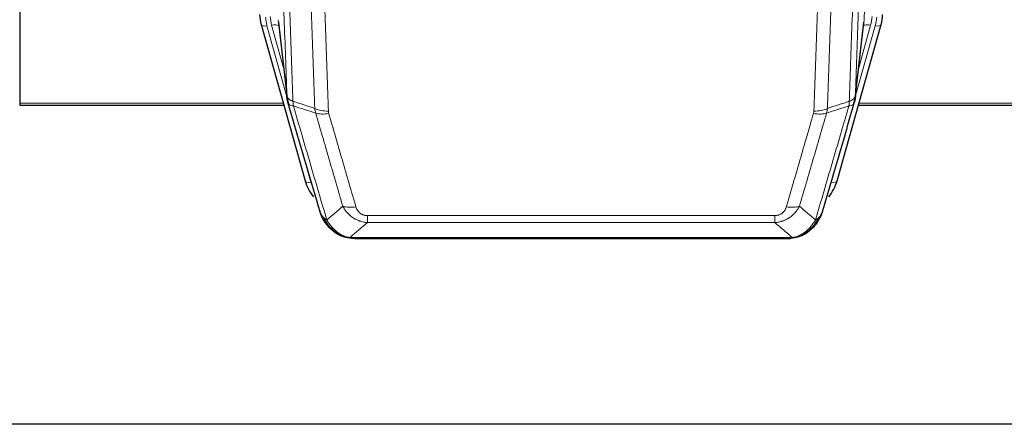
# Model space of a CAD drawing. Header units: inches. Extents: x 0 to 23760, y -13 to 16800.
# Tile 48 of 217: x 6815 to 7311, y 6136 to 6341. Entities that reach past the tile are written whole.
import ezdxf

# ---------------------------------------------------------------- set-up
doc = ezdxf.new("R2010")
doc.units = ezdxf.units.IN
doc.layers.add('254', color=7, linetype='Continuous', true_color=0xffffff)

msp = doc.modelspace()

# ---------------------------------------------------------------- linework, layer by layer
at = {"layer": '254', "color": 110, "linetype": 'Continuous', "lineweight": 13}
for p, q in [((7240.722, 6340.508), (7253.788, 6672.402)), ((6945.327, 6340.508), (6949.704, 6302.328)), ((7236.345, 6302.328), (7240.722, 6340.508)), ((6939.685, 6337.441), (6949.758, 6301.607)), ((6948.058, 6316.296), (6942.032, 6337.734)), ((7236.291, 6301.607), (7246.364, 6337.441)), ((7237.991, 6316.296), (7244.017, 6337.734)), ((6815.024, 6298.33), (6947.956, 6298.33)), ((7238.092, 6298.33), (7372.024, 6298.33)), ((6957.134, 6275.367), (6961.859, 6258.555)), ((7224.19, 6258.555), (7228.915, 6275.367)), ((6990.353, 6238.168), (6990.353, 6241.701)), ((6990.353, 6241.701), (7195.696, 6241.701)), ((7195.696, 6238.168), (7195.696, 6241.701)), ((7195.696, 6238.168), (6990.353, 6238.168)), ((6976.922, 6231.542), (6976.854, 6231.699)), ((6981.622, 6230.7), (7204.427, 6230.7)), ((7209.127, 6231.542), (7209.195, 6231.699))]:
    msp.add_line(p, q, dxfattribs=at)
at = {"layer": '254', "color": 2, "linetype": 'Continuous', "lineweight": 25}
for p, q in [((6815.024, 6443.798), (6815.024, 6298.33)), ((6945.417, 6339.335), (6949.833, 6300.816)), ((7236.216, 6300.816), (7240.632, 6339.335)), ((6936.778, 6338.111), (6936.797, 6338.015)), ((6936.797, 6338.015), (6958.971, 6259.129)), ((7227.078, 6259.129), (7249.252, 6338.015)), ((7249.252, 6338.015), (7249.271, 6338.111)), ((6815.024, 6298.33), (6815.024, 6297.299)), ((6815.024, 6297.299), (6948.243, 6297.299)), ((7237.805, 6297.299), (7372.024, 6297.299)), ((6977.022, 6231.513), (6976.922, 6231.542)), ((6983.964, 6230.037), (7202.085, 6230.037)), ((7209.027, 6231.513), (7209.127, 6231.542)), ((7337.524, 6136.365), (6200.524, 6136.365))]:
    msp.add_line(p, q, dxfattribs=at)
for centre, major_axis, ratio, start_param, end_param in [((6963.006, 6343.978), (-27.027, -0.37), 0.8864308, 0.02276, 0.2319114), ((7223.043, 6343.978), (27.027, -0.37), 0.8864308, 6.0512739, 6.2604253), ((6985.166, 6265.142), (-27.014, -0.465), 0.8900028, 0.2292736, 0.604674), ((7200.883, 6265.142), (27.014, -0.465), 0.8900028, 5.6785113, 6.0539117)]:
    msp.add_ellipse(centre, major_axis=major_axis, ratio=ratio, start_param=start_param, end_param=end_param, dxfattribs=at)
at = {"layer": '254', "color": 110, "linetype": 'Continuous', "lineweight": 13}
for centre, major_axis, ratio, start_param, end_param in [((6963.006, 6342.593), (-24.033, -0.038), 0.8858289, 0.0334668, 0.2426182), ((6965.353, 6342.885), (-24.033, -0.038), 0.8858289, 0.0334668, 0.2426182), ((7220.696, 6342.885), (24.033, -0.038), 0.8858289, 6.0405671, 6.2497185), ((7223.043, 6342.593), (24.033, -0.038), 0.8858289, 6.0405671, 6.2497185), ((6939.685, 6338.827), (2.888, 0.812), 0.4480327, 3.1416079, 4.5871119), ((6942.032, 6335.887), (3.851, 1.082), 0.4480327, 0.2500116, 1.4455193), ((7244.017, 6335.887), (3.851, -1.082), 0.4480327, 1.6960734, 2.8915811), ((7246.364, 6338.827), (2.888, -0.812), 0.4480327, 4.837666, 6.2831701), ((6970.658, 6299.978), (-9.994, -0.345), 0.559112, 0.7940626, 1.551472), ((7215.391, 6299.978), (-9.994, 0.345), 0.559112, 1.5901207, 2.34753), ((6970.845, 6298.805), (-9.604, -2.788), 0.5442898, 0.6684637, 1.414101), ((7215.204, 6298.805), (-9.604, 2.788), 0.5442898, 1.7274916, 2.473129), ((6961.859, 6259.94), (2.888, 0.812), 0.4480327, 3.1416079, 4.5871119), ((7224.19, 6259.94), (2.888, -0.812), 0.4480327, 4.837666, 6.2831701), ((6984.506, 6251.923), (-9.598, -2.808), 0.562843, 0.6646512, 1.4076092), ((7201.543, 6251.923), (9.598, -2.808), 0.562843, 4.8755761, 5.6185342)]:
    msp.add_ellipse(centre, major_axis=major_axis, ratio=ratio, start_param=start_param, end_param=end_param, dxfattribs=at)
for points, knots in [([(6949.704, 6302.328), (6949.259, 6315.175), (6948.353, 6341.026), (6946.946, 6380.27), (6945.976, 6406.744), (6945.422, 6421.723), (6945.36, 6423.389), (6945.236, 6426.722), (6945.05, 6431.726), (6944.613, 6443.425), (6944.235, 6453.493), (6943.917, 6461.907), (6943.853, 6463.591), (6943.725, 6466.961), (6943.534, 6472.018), (6943.083, 6483.842), (6942.693, 6494.015), (6941.907, 6514.41), (6940.844, 6541.737), (6939.203, 6583.132), (6938.078, 6610.996), (6937.509, 6624.996)], [0, 0, 0, 0, 0.125, 0.25, 0.375, 0.375, 0.390625, 0.390625, 0.40625, 0.4375, 0.5, 0.5, 0.515625, 0.515625, 0.53125, 0.5625, 0.625, 0.625, 0.75, 0.875, 1, 1, 1, 1]), ([(6940.564, 6623.216), (6941.135, 6609.163), (6942.263, 6581.192), (6943.908, 6539.64), (6944.975, 6512.209), (6945.763, 6491.736), (6946.154, 6481.525), (6946.606, 6469.657), (6946.798, 6464.58), (6946.926, 6461.197), (6946.99, 6459.507), (6947.309, 6451.061), (6947.689, 6440.954), (6948.126, 6429.211), (6948.313, 6424.188), (6948.437, 6420.842), (6948.499, 6419.17), (6949.055, 6404.134), (6950.028, 6377.559), (6951.439, 6338.165), (6952.347, 6312.216), (6952.793, 6299.319)], [0, 0, 0, 0, 0.125, 0.25, 0.375, 0.375, 0.4375, 0.46875, 0.484375, 0.484375, 0.5, 0.5, 0.5625, 0.59375, 0.609375, 0.609375, 0.625, 0.625, 0.75, 0.875, 1, 1, 1, 1]), ([(7233.256, 6299.319), (7233.312, 6300.931), (7233.367, 6302.545), (7233.48, 6305.774), (7233.648, 6310.621), (7234.044, 6321.956), (7234.387, 6331.716), (7235.08, 6351.292), (7236.021, 6377.548), (7237.479, 6417.393), (7238.483, 6444.264), (7239.057, 6459.465), (7239.121, 6461.155), (7239.249, 6464.538), (7239.442, 6469.615), (7239.893, 6481.486), (7240.285, 6491.701), (7240.613, 6500.235), (7240.679, 6501.943), (7240.811, 6505.361), (7241.009, 6510.491), (7241.474, 6522.483), (7241.877, 6532.799), (7242.689, 6553.481), (7243.786, 6581.189), (7244.914, 6609.163), (7245.485, 6623.216)], [0, 0, 0, 0, 0.015625, 0.015625, 0.03125, 0.0625, 0.125, 0.125, 0.25, 0.375, 0.5, 0.5, 0.515625, 0.515625, 0.53125, 0.5625, 0.625, 0.625, 0.640625, 0.640625, 0.65625, 0.6875, 0.75, 0.75, 0.875, 1, 1, 1, 1]), ([(7248.54, 6624.996), (7247.971, 6610.996), (7246.846, 6583.129), (7245.752, 6555.525), (7244.943, 6534.921), (7244.541, 6524.644), (7244.077, 6512.697), (7243.879, 6507.586), (7243.748, 6504.181), (7243.682, 6502.48), (7243.354, 6493.978), (7242.964, 6483.802), (7242.514, 6471.976), (7242.322, 6466.918), (7242.194, 6463.548), (7242.13, 6461.864), (7241.558, 6446.72), (7240.557, 6419.952), (7239.102, 6380.258), (7237.696, 6341.024), (7236.79, 6315.175), (7236.345, 6302.328)], [0, 0, 0, 0, 0.125, 0.25, 0.25, 0.3125, 0.34375, 0.359375, 0.359375, 0.375, 0.375, 0.4375, 0.46875, 0.484375, 0.484375, 0.5, 0.5, 0.625, 0.75, 0.875, 1, 1, 1, 1]), ([(6963.79, 6295.751), (6963.352, 6308.448), (6962.46, 6333.993), (6961.538, 6359.84), (6960.835, 6379.338), (6960.599, 6385.857), (6960.123, 6398.931), (6959.882, 6405.487), (6959.156, 6425.211), (6958.664, 6438.431), (6958.04, 6455.045), (6957.915, 6458.372), (6957.663, 6465.034), (6957.284, 6475.039), (6956.901, 6485.081), (6956.129, 6505.214), (6955.086, 6532.188), (6953.476, 6573.04), (6952.374, 6600.535), (6951.816, 6614.348)], [0, 0, 0, 0, 0.125, 0.25, 0.25, 0.3125, 0.3125, 0.375, 0.375, 0.5, 0.5, 0.53125, 0.53125, 0.5625, 0.625, 0.625, 0.75, 0.875, 1, 1, 1, 1]), ([(6958.699, 6613.388), (6959.256, 6599.557), (6960.357, 6572.027), (6961.965, 6531.123), (6963.007, 6504.115), (6963.778, 6483.956), (6964.16, 6473.902), (6964.539, 6463.884), (6964.79, 6457.213), (6964.915, 6453.882), (6965.539, 6437.247), (6966.03, 6424.009), (6966.755, 6404.26), (6966.995, 6397.696), (6967.471, 6384.605), (6967.707, 6378.079), (6968.409, 6358.556), (6969.33, 6332.676), (6970.22, 6307.098), (6970.658, 6294.385)], [0, 0, 0, 0, 0.125, 0.25, 0.375, 0.375, 0.4375, 0.46875, 0.46875, 0.5, 0.5, 0.625, 0.625, 0.6875, 0.6875, 0.75, 0.75, 0.875, 1, 1, 1, 1]), ([(7215.391, 6294.385), (7215.829, 6307.098), (7216.719, 6332.676), (7217.64, 6358.556), (7218.342, 6378.079), (7218.578, 6384.605), (7219.054, 6397.696), (7219.294, 6404.26), (7220.019, 6424.009), (7220.51, 6437.247), (7221.134, 6453.882), (7221.259, 6457.213), (7221.51, 6463.884), (7221.889, 6473.902), (7222.271, 6483.956), (7223.042, 6504.115), (7224.084, 6531.123), (7225.692, 6572.027), (7226.792, 6599.557), (7227.35, 6613.388)], [0, 0, 0, 0, 0.125, 0.25, 0.25, 0.3125, 0.3125, 0.375, 0.375, 0.5, 0.5, 0.53125, 0.53125, 0.5625, 0.625, 0.625, 0.75, 0.875, 1, 1, 1, 1]), ([(7234.233, 6614.348), (7233.675, 6600.535), (7232.573, 6573.04), (7230.963, 6532.188), (7229.92, 6505.214), (7229.148, 6485.081), (7228.765, 6475.039), (7228.386, 6465.034), (7228.134, 6458.372), (7228.009, 6455.045), (7227.385, 6438.431), (7226.893, 6425.211), (7226.166, 6405.487), (7225.926, 6398.931), (7225.45, 6385.857), (7225.214, 6379.338), (7224.511, 6359.84), (7223.589, 6333.993), (7222.697, 6308.448), (7222.259, 6295.751)], [0, 0, 0, 0, 0.125, 0.25, 0.375, 0.375, 0.4375, 0.46875, 0.46875, 0.5, 0.5, 0.625, 0.625, 0.6875, 0.6875, 0.75, 0.75, 0.875, 1, 1, 1, 1]), ([(6949.704, 6302.328), (6949.705, 6302.32), (6949.706, 6302.304), (6949.71, 6302.28), (6949.713, 6302.257), (6949.716, 6302.233), (6949.72, 6302.209), (6949.724, 6302.186), (6949.729, 6302.162), (6949.733, 6302.139), (6949.738, 6302.115), (6949.743, 6302.091), (6949.748, 6302.068), (6949.754, 6302.044), (6949.76, 6302.021), (6949.766, 6301.997), (6949.772, 6301.974), (6949.779, 6301.95), (6949.786, 6301.927), (6949.793, 6301.904), (6949.8, 6301.88), (6949.808, 6301.857), (6949.816, 6301.834), (6949.824, 6301.81), (6949.832, 6301.787), (6949.841, 6301.764), (6949.85, 6301.74), (6949.859, 6301.717), (6949.868, 6301.694), (6949.878, 6301.671), (6949.888, 6301.648), (6949.898, 6301.625), (6949.908, 6301.602), (6949.919, 6301.579), (6949.93, 6301.556), (6949.941, 6301.533), (6949.952, 6301.51), (6949.964, 6301.487), (6949.976, 6301.464), (6949.988, 6301.441), (6950, 6301.419), (6950.013, 6301.396), (6950.026, 6301.373), (6950.039, 6301.351), (6950.052, 6301.328), (6950.066, 6301.306), (6950.08, 6301.283), (6950.094, 6301.261), (6950.108, 6301.238), (6950.123, 6301.216), (6950.137, 6301.193), (6950.152, 6301.171), (6950.168, 6301.149), (6950.183, 6301.127), (6950.199, 6301.105), (6950.215, 6301.082), (6950.231, 6301.06), (6950.248, 6301.038), (6950.265, 6301.016), (6950.282, 6300.994), (6950.299, 6300.973), (6950.316, 6300.951), (6950.334, 6300.929), (6950.352, 6300.907), (6950.37, 6300.886), (6950.389, 6300.864), (6950.407, 6300.843), (6950.426, 6300.821), (6950.445, 6300.8), (6950.465, 6300.778), (6950.484, 6300.757), (6950.504, 6300.736), (6950.524, 6300.715), (6950.545, 6300.694), (6950.565, 6300.672), (6950.586, 6300.651), (6950.613, 6300.624), (6950.647, 6300.591), (6950.688, 6300.553), (6950.729, 6300.514), (6950.772, 6300.476), (6950.815, 6300.438), (6950.859, 6300.4), (6950.904, 6300.363), (6950.949, 6300.326), (6950.996, 6300.289), (6951.043, 6300.253), (6951.091, 6300.216), (6951.139, 6300.181), (6951.189, 6300.145), (6951.239, 6300.11), (6951.29, 6300.075), (6951.342, 6300.04), (6951.394, 6300.006), (6951.447, 6299.972), (6951.501, 6299.939), (6951.556, 6299.905), (6951.611, 6299.873), (6951.667, 6299.84), (6951.724, 6299.808), (6951.781, 6299.776), (6951.84, 6299.745), (6951.899, 6299.714), (6951.958, 6299.683), (6952.018, 6299.653), (6952.079, 6299.623), (6952.141, 6299.593), (6952.203, 6299.564), (6952.266, 6299.535), (6952.33, 6299.507), (6952.394, 6299.479), (6952.459, 6299.451), (6952.525, 6299.424), (6952.591, 6299.397), (6952.658, 6299.371), (6952.725, 6299.345), (6952.77, 6299.328), (6952.793, 6299.319)], [0, 0, 0, 0, 0.0066687, 0.0133374, 0.0200061, 0.0266746, 0.0333432, 0.0400116, 0.0466801, 0.0533484, 0.0600168, 0.066685, 0.0733532, 0.0800214, 0.0866895, 0.0933575, 0.1000255, 0.1066935, 0.1133614, 0.1200292, 0.126697, 0.1333647, 0.1400324, 0.1467001, 0.1533676, 0.1600352, 0.1667026, 0.1733701, 0.1800374, 0.1867047, 0.193372, 0.2000392, 0.2067064, 0.2133735, 0.2200405, 0.2267075, 0.2333745, 0.2400414, 0.2467082, 0.253375, 0.2600418, 0.2667085, 0.2733751, 0.2800417, 0.2867082, 0.2933747, 0.3000412, 0.3067075, 0.3133739, 0.3200401, 0.3267064, 0.3333725, 0.3400387, 0.3467047, 0.3533708, 0.3600367, 0.3667026, 0.3733685, 0.3800343, 0.3867001, 0.3933658, 0.4000315, 0.4066971, 0.4133626, 0.4200281, 0.4266936, 0.433359, 0.4400243, 0.4466896, 0.4533549, 0.4600201, 0.4666852, 0.4733503, 0.4800154, 0.4866804, 0.4933453, 0.5000102, 0.5125098, 0.5250093, 0.5375088, 0.5500082, 0.5625077, 0.5750071, 0.5875066, 0.600006, 0.6125054, 0.6250049, 0.6375043, 0.6500037, 0.6625032, 0.6750026, 0.6875021, 0.7000016, 0.7125011, 0.7250006, 0.7375001, 0.7499997, 0.7624993, 0.7749989, 0.7874985, 0.7999982, 0.812498, 0.8249977, 0.8374975, 0.8499974, 0.8624973, 0.8749972, 0.8874972, 0.8999973, 0.9124974, 0.9249976, 0.9374978, 0.9499981, 0.9624985, 0.9749989, 0.9874994, 1, 1, 1, 1]), ([(6953.005, 6297.029), (6952.93, 6297.401), (6952.888, 6297.773), (6952.83, 6298.531), (6952.814, 6298.918), (6952.793, 6299.319)], [0, 0, 0, 0, 0.5, 0.5, 1, 1, 1, 1]), ([(7233.256, 6299.319), (7233.235, 6298.918), (7233.219, 6298.531), (7233.161, 6297.773), (7233.119, 6297.401), (7233.044, 6297.029)], [0, 0, 0, 0, 0.5, 0.5, 1, 1, 1, 1]), ([(7233.256, 6299.319), (7233.268, 6299.324), (7233.294, 6299.334), (7233.332, 6299.348), (7233.37, 6299.363), (7233.408, 6299.378), (7233.446, 6299.393), (7233.485, 6299.408), (7233.523, 6299.424), (7233.562, 6299.44), (7233.601, 6299.456), (7233.64, 6299.473), (7233.678, 6299.489), (7233.717, 6299.507), (7233.756, 6299.524), (7233.795, 6299.542), (7233.835, 6299.559), (7233.874, 6299.578), (7233.913, 6299.596), (7233.952, 6299.615), (7233.991, 6299.634), (7234.03, 6299.654), (7234.07, 6299.673), (7234.109, 6299.693), (7234.148, 6299.714), (7234.187, 6299.734), (7234.226, 6299.755), (7234.266, 6299.776), (7234.305, 6299.798), (7234.344, 6299.82), (7234.383, 6299.842), (7234.421, 6299.865), (7234.46, 6299.887), (7234.499, 6299.91), (7234.538, 6299.934), (7234.576, 6299.958), (7234.614, 6299.982), (7234.653, 6300.006), (7234.691, 6300.031), (7234.729, 6300.056), (7234.767, 6300.082), (7234.804, 6300.107), (7234.842, 6300.134), (7234.879, 6300.16), (7234.916, 6300.187), (7234.953, 6300.214), (7234.99, 6300.242), (7235.026, 6300.269), (7235.062, 6300.298), (7235.098, 6300.326), (7235.134, 6300.355), (7235.169, 6300.384), (7235.205, 6300.414), (7235.24, 6300.444), (7235.274, 6300.474), (7235.308, 6300.505), (7235.342, 6300.536), (7235.376, 6300.567), (7235.409, 6300.599), (7235.444, 6300.633), (7235.481, 6300.67), (7235.52, 6300.709), (7235.557, 6300.748), (7235.594, 6300.788), (7235.63, 6300.828), (7235.665, 6300.868), (7235.699, 6300.909), (7235.733, 6300.949), (7235.765, 6300.99), (7235.797, 6301.031), (7235.828, 6301.072), (7235.858, 6301.114), (7235.887, 6301.155), (7235.915, 6301.197), (7235.943, 6301.239), (7235.969, 6301.281), (7235.995, 6301.323), (7236.02, 6301.365), (7236.044, 6301.408), (7236.067, 6301.451), (7236.089, 6301.493), (7236.111, 6301.536), (7236.131, 6301.579), (7236.151, 6301.623), (7236.17, 6301.666), (7236.188, 6301.709), (7236.205, 6301.753), (7236.221, 6301.797), (7236.236, 6301.84), (7236.251, 6301.884), (7236.264, 6301.928), (7236.277, 6301.972), (7236.288, 6302.017), (7236.299, 6302.061), (7236.309, 6302.105), (7236.318, 6302.15), (7236.326, 6302.194), (7236.334, 6302.239), (7236.34, 6302.283), (7236.343, 6302.313), (7236.345, 6302.328)], [0, 0, 0, 0, 0.0069372, 0.0139334, 0.0209887, 0.028103, 0.0352764, 0.0425088, 0.0498003, 0.0571509, 0.0645605, 0.0720292, 0.0795569, 0.0871437, 0.0947896, 0.1024945, 0.1102584, 0.1180815, 0.1259636, 0.1339048, 0.141905, 0.1499643, 0.1580827, 0.1662601, 0.1744966, 0.1827922, 0.1911468, 0.1995605, 0.2080333, 0.2165651, 0.225156, 0.233806, 0.2425151, 0.2512832, 0.2601104, 0.2689967, 0.277942, 0.2869465, 0.29601, 0.3051325, 0.3143142, 0.3235549, 0.3328547, 0.3422136, 0.3516315, 0.3611085, 0.3706446, 0.3802398, 0.3898941, 0.3996074, 0.4093798, 0.4192113, 0.4291019, 0.4390515, 0.4490602, 0.459128, 0.4692549, 0.4794409, 0.4896859, 0.4999901, 0.5124905, 0.524991, 0.5374914, 0.5499918, 0.5624922, 0.5749926, 0.587493, 0.5999934, 0.6124937, 0.6249941, 0.6374944, 0.6499948, 0.6624951, 0.6749954, 0.6874957, 0.699996, 0.7124963, 0.7249966, 0.7374968, 0.7499971, 0.7624973, 0.7749976, 0.7874978, 0.799998, 0.8124982, 0.8249984, 0.8374986, 0.8499988, 0.8624989, 0.8749991, 0.8874992, 0.8999993, 0.9124995, 0.9249996, 0.9374997, 0.9499998, 0.9624998, 0.9749999, 0.9875, 1, 1, 1, 1]), ([(6950.26, 6298.877), (6950.281, 6298.631), (6950.359, 6298.4), (6950.623, 6297.98), (6950.808, 6297.792), (6951.28, 6297.47), (6951.565, 6297.336), (6952.224, 6297.133), (6952.596, 6297.063), (6953.005, 6297.029)], [0, 0, 0, 0, 0.25, 0.25, 0.5, 0.5, 0.75, 0.75, 1, 1, 1, 1]), ([(6953.005, 6297.029), (6955.827, 6287.335), (6958.643, 6277.688), (6962.857, 6263.285), (6964.259, 6258.495), (6967.062, 6248.94), (6968.461, 6244.173), (6969.859, 6239.419)], [0, 0, 0, 0, 0.5, 0.5, 0.75, 0.75, 1, 1, 1, 1]), ([(6970.845, 6293.207), (6970.789, 6293.401), (6970.746, 6293.596), (6970.683, 6293.988), (6970.664, 6294.186), (6970.658, 6294.385)], [0, 0, 0, 0, 0.5, 0.5, 1, 1, 1, 1]), ([(7215.391, 6294.385), (7215.385, 6294.186), (7215.366, 6293.988), (7215.303, 6293.596), (7215.26, 6293.401), (7215.204, 6293.207)], [0, 0, 0, 0, 0.5, 0.5, 1, 1, 1, 1]), ([(7216.19, 6239.419), (7217.588, 6244.173), (7218.987, 6248.94), (7221.79, 6258.495), (7223.192, 6263.285), (7227.406, 6277.688), (7230.222, 6287.335), (7233.044, 6297.029)], [0, 0, 0, 0, 0.25, 0.25, 0.5, 0.5, 1, 1, 1, 1]), ([(7233.044, 6297.029), (7233.452, 6297.063), (7233.825, 6297.133), (7234.484, 6297.336), (7234.769, 6297.47), (7235.241, 6297.792), (7235.426, 6297.98), (7235.69, 6298.4), (7235.768, 6298.631), (7235.789, 6298.877)], [0, 0, 0, 0, 0.25, 0.25, 0.5, 0.5, 0.75, 0.75, 1, 1, 1, 1]), ([(6977.926, 6246.381), (6976.791, 6250.267), (6975.654, 6254.161), (6973.379, 6261.963), (6972.24, 6265.872), (6968.821, 6277.622), (6966.537, 6285.485), (6964.249, 6293.378)], [0, 0, 0, 0, 0.25, 0.25, 0.5, 0.5, 1, 1, 1, 1]), ([(6970.845, 6293.207), (6973.13, 6285.302), (6975.412, 6277.427), (6978.827, 6265.658), (6979.964, 6261.743), (6982.237, 6253.928), (6983.372, 6250.029), (6984.506, 6246.136)], [0, 0, 0, 0, 0.5, 0.5, 0.75, 0.75, 1, 1, 1, 1]), ([(7201.543, 6246.136), (7202.677, 6250.029), (7203.812, 6253.928), (7206.084, 6261.743), (7207.222, 6265.658), (7210.637, 6277.427), (7212.919, 6285.302), (7215.204, 6293.207)], [0, 0, 0, 0, 0.25, 0.25, 0.5, 0.5, 1, 1, 1, 1]), ([(7221.8, 6293.378), (7219.512, 6285.485), (7217.228, 6277.622), (7213.809, 6265.872), (7212.67, 6261.963), (7210.395, 6254.161), (7209.258, 6250.267), (7208.123, 6246.381)], [0, 0, 0, 0, 0.5, 0.5, 0.75, 0.75, 1, 1, 1, 1]), ([(6990.353, 6238.168), (6990.018, 6238.191), (6989.685, 6238.224), (6989.022, 6238.312), (6988.694, 6238.365), (6987.718, 6238.557), (6987.08, 6238.726), (6986.378, 6238.963), (6986.3, 6238.99), (6986.144, 6239.045), (6986.067, 6239.073), (6985.835, 6239.16), (6985.682, 6239.22), (6985.228, 6239.408), (6984.633, 6239.678), (6984.06, 6239.985), (6983.639, 6240.23), (6983.43, 6240.356), (6983.225, 6240.488), (6983.089, 6240.577), (6983.021, 6240.622), (6982.415, 6241.031), (6981.907, 6241.427), (6981.188, 6242.066), (6980.956, 6242.287), (6980.617, 6242.629), (6980.506, 6242.745), (6980.288, 6242.981), (6980.18, 6243.1), (6979.653, 6243.706), (6979.265, 6244.212), (6978.55, 6245.266), (6978.223, 6245.814), (6977.926, 6246.381)], [0, 0, 0, 0, 0.0625, 0.0625, 0.125, 0.125, 0.25, 0.25, 0.265625, 0.265625, 0.28125, 0.28125, 0.3125, 0.3125, 0.375, 0.4375, 0.4375, 0.46875, 0.484375, 0.484375, 0.5, 0.5, 0.625, 0.625, 0.6875, 0.6875, 0.71875, 0.71875, 0.75, 0.75, 0.875, 0.875, 1, 1, 1, 1]), ([(6990.353, 6241.701), (6990.171, 6241.701), (6989.988, 6241.707), (6989.624, 6241.733), (6989.445, 6241.753), (6989.089, 6241.807), (6988.914, 6241.84), (6988.567, 6241.923), (6988.396, 6241.971), (6988.185, 6242.041), (6988.143, 6242.056), (6988.059, 6242.086), (6987.935, 6242.132), (6987.814, 6242.182), (6987.575, 6242.287), (6987.267, 6242.44), (6986.98, 6242.619), (6986.807, 6242.738), (6986.772, 6242.762), (6986.704, 6242.812), (6986.671, 6242.837), (6986.571, 6242.913), (6986.506, 6242.965), (6986.316, 6243.124), (6986.197, 6243.234), (6985.97, 6243.462), (6985.863, 6243.58), (6985.66, 6243.823), (6985.565, 6243.948), (6985.452, 6244.109), (6985.429, 6244.141), (6985.385, 6244.206), (6985.364, 6244.239), (6985.3, 6244.337), (6985.259, 6244.403), (6985.14, 6244.602), (6985.067, 6244.737), (6984.93, 6245.009), (6984.866, 6245.147), (6984.69, 6245.564), (6984.59, 6245.848), (6984.506, 6246.136)], [0, 0, 0, 0, 0.0625, 0.0625, 0.125, 0.125, 0.1875, 0.1875, 0.25, 0.25, 0.265625, 0.265625, 0.28125, 0.3125, 0.3125, 0.375, 0.4375, 0.4375, 0.453125, 0.453125, 0.46875, 0.46875, 0.5, 0.5, 0.5625, 0.5625, 0.625, 0.625, 0.6875, 0.6875, 0.703125, 0.703125, 0.71875, 0.71875, 0.75, 0.75, 0.8125, 0.8125, 0.875, 0.875, 1, 1, 1, 1]), ([(7208.123, 6246.381), (7207.825, 6245.813), (7207.499, 6245.266), (7206.786, 6244.215), (7206.399, 6243.71), (7205.771, 6242.988), (7205.499, 6242.694), (7205.214, 6242.41), (7205.099, 6242.297), (7205.041, 6242.241), (7204.865, 6242.074), (7204.746, 6241.965), (7204.144, 6241.429), (7203.635, 6241.032), (7202.963, 6240.578), (7202.826, 6240.489), (7202.619, 6240.359), (7202.55, 6240.316), (7202.41, 6240.231), (7202.34, 6240.19), (7201.988, 6239.985), (7201.701, 6239.831), (7200.825, 6239.398), (7200.22, 6239.148), (7199.517, 6238.91), (7199.438, 6238.885), (7199.28, 6238.834), (7199.201, 6238.81), (7198.963, 6238.739), (7198.804, 6238.694), (7198.324, 6238.567), (7198.002, 6238.492), (7197.026, 6238.301), (7196.366, 6238.214), (7195.696, 6238.168)], [0, 0, 0, 0, 0.125, 0.125, 0.25, 0.25, 0.3125, 0.328125, 0.328125, 0.34375, 0.34375, 0.375, 0.375, 0.5, 0.5, 0.53125, 0.53125, 0.546875, 0.546875, 0.5625, 0.5625, 0.625, 0.625, 0.75, 0.75, 0.765625, 0.765625, 0.78125, 0.78125, 0.8125, 0.8125, 0.875, 0.875, 1, 1, 1, 1]), ([(7201.543, 6246.136), (7201.522, 6246.064), (7201.5, 6245.992), (7201.453, 6245.849), (7201.429, 6245.777), (7201.354, 6245.564), (7201.3, 6245.423), (7201.182, 6245.145), (7201.118, 6245.008), (7200.982, 6244.736), (7200.908, 6244.602), (7200.751, 6244.338), (7200.667, 6244.208), (7200.532, 6244.015), (7200.485, 6243.952), (7200.389, 6243.826), (7200.339, 6243.764), (7200.185, 6243.579), (7200.077, 6243.461), (7199.849, 6243.231), (7199.729, 6243.121), (7199.54, 6242.962), (7199.443, 6242.884), (7199.342, 6242.809), (7199.274, 6242.76), (7199.239, 6242.736), (7199.064, 6242.616), (7198.92, 6242.526), (7198.473, 6242.277), (7198.156, 6242.138), (7197.736, 6241.999), (7197.651, 6241.972), (7197.478, 6241.923), (7197.391, 6241.901), (7197.13, 6241.839), (7196.954, 6241.806), (7196.599, 6241.753), (7196.42, 6241.733), (7196.06, 6241.707), (7195.878, 6241.701), (7195.696, 6241.701)], [0, 0, 0, 0, 0.03125, 0.03125, 0.0625, 0.0625, 0.125, 0.125, 0.1875, 0.1875, 0.25, 0.25, 0.3125, 0.3125, 0.34375, 0.34375, 0.375, 0.375, 0.4375, 0.4375, 0.5, 0.5, 0.53125, 0.546875, 0.546875, 0.5625, 0.5625, 0.625, 0.625, 0.75, 0.75, 0.78125, 0.78125, 0.8125, 0.8125, 0.875, 0.875, 0.9375, 0.9375, 1, 1, 1, 1]), ([(6966.942, 6242.333), (6967.098, 6242.049), (6967.278, 6241.773), (6967.682, 6241.244), (6967.907, 6240.991), (6968.152, 6240.749)], [0, 0, 0, 0, 0.5, 0.5, 1, 1, 1, 1]), ([(6971.81, 6235.424), (6971.439, 6235.813), (6971.082, 6236.219), (6969.721, 6237.902), (6968.851, 6239.296), (6968.152, 6240.749)], [0, 0, 0, 0, 0.25, 0.25, 1, 1, 1, 1]), ([(6968.152, 6240.749), (6968.398, 6240.502), (6968.664, 6240.267), (6969.235, 6239.823), (6969.538, 6239.614), (6969.859, 6239.419)], [0, 0, 0, 0, 0.5, 0.5, 1, 1, 1, 1]), ([(7217.897, 6240.749), (7217.198, 6239.296), (7216.328, 6237.902), (7214.967, 6236.219), (7214.61, 6235.813), (7214.239, 6235.424)], [0, 0, 0, 0, 0.75, 0.75, 1, 1, 1, 1]), ([(7217.897, 6240.749), (7217.774, 6240.627), (7217.646, 6240.508), (7217.314, 6240.216), (7217.103, 6240.047), (7216.661, 6239.723), (7216.43, 6239.567), (7216.19, 6239.419)], [0, 0, 0, 0, 0.25, 0.25, 0.625, 0.625, 1, 1, 1, 1]), ([(7219.107, 6242.333), (7219.068, 6242.263), (7219.028, 6242.193), (7218.86, 6241.915), (7218.721, 6241.712), (7218.418, 6241.315), (7218.254, 6241.122), (7218.018, 6240.872), (7217.958, 6240.81), (7217.897, 6240.749)], [0, 0, 0, 0, 0.125, 0.125, 0.5, 0.5, 0.875, 0.875, 1, 1, 1, 1]), ([(6973.034, 6235.212), (6972.736, 6235.528), (6972.445, 6235.856), (6971.318, 6237.206), (6970.552, 6238.304), (6969.859, 6239.419)], [0, 0, 0, 0, 0.25, 0.25, 1, 1, 1, 1]), ([(6970.824, 6235.909), (6970.855, 6235.882), (6970.887, 6235.856), (6971.022, 6235.755), (6971.135, 6235.685), (6971.384, 6235.563), (6971.521, 6235.511), (6971.712, 6235.451), (6971.761, 6235.437), (6971.81, 6235.424)], [0, 0, 0, 0, 0.125, 0.125, 0.5, 0.5, 0.875, 0.875, 1, 1, 1, 1]), ([(6971.81, 6235.424), (6971.909, 6235.398), (6972.01, 6235.375), (6972.267, 6235.324), (6972.424, 6235.301), (6972.735, 6235.257), (6972.888, 6235.236), (6973.034, 6235.212)], [0, 0, 0, 0, 0.25, 0.25, 0.625, 0.625, 1, 1, 1, 1]), ([(6977.004, 6232.093), (6976.824, 6232.19), (6976.645, 6232.292), (6975.938, 6232.717), (6975.423, 6233.075), (6974.429, 6233.861), (6973.95, 6234.29), (6973.335, 6234.898), (6973.184, 6235.054), (6973.034, 6235.212)], [0, 0, 0, 0, 0.125, 0.125, 0.5, 0.5, 0.875, 0.875, 1, 1, 1, 1]), ([(7213.014, 6235.212), (7212.865, 6235.054), (7212.714, 6234.898), (7212.099, 6234.29), (7211.62, 6233.861), (7210.626, 6233.075), (7210.111, 6232.717), (7209.404, 6232.292), (7209.225, 6232.19), (7209.045, 6232.093)], [0, 0, 0, 0, 0.125, 0.125, 0.5, 0.5, 0.875, 0.875, 1, 1, 1, 1]), ([(7216.19, 6239.419), (7215.497, 6238.304), (7214.731, 6237.206), (7213.604, 6235.856), (7213.313, 6235.528), (7213.014, 6235.212)], [0, 0, 0, 0, 0.75, 0.75, 1, 1, 1, 1]), ([(7214.239, 6235.424), (7214.14, 6235.398), (7214.039, 6235.375), (7213.782, 6235.324), (7213.624, 6235.301), (7213.314, 6235.257), (7213.161, 6235.236), (7213.014, 6235.212)], [0, 0, 0, 0, 0.25, 0.25, 0.625, 0.625, 1, 1, 1, 1]), ([(7215.225, 6235.909), (7215.194, 6235.882), (7215.161, 6235.856), (7215.027, 6235.755), (7214.914, 6235.685), (7214.665, 6235.563), (7214.528, 6235.511), (7214.337, 6235.451), (7214.288, 6235.437), (7214.239, 6235.424)], [0, 0, 0, 0, 0.125, 0.125, 0.5, 0.5, 0.875, 0.875, 1, 1, 1, 1]), ([(6976.854, 6231.699), (6976.852, 6231.729), (6976.854, 6231.761), (6976.867, 6231.847), (6976.883, 6231.902), (6976.931, 6232.006), (6976.963, 6232.054), (6977.004, 6232.093)], [0, 0, 0, 0, 0.25, 0.25, 0.625, 0.625, 1, 1, 1, 1]), ([(6981.622, 6230.7), (6980.401, 6230.802), (6979.225, 6231.096), (6977.731, 6231.722), (6977.364, 6231.898), (6977.004, 6232.093)], [0, 0, 0, 0, 0.75, 0.75, 1, 1, 1, 1]), ([(6982.492, 6230.179), (6982.374, 6230.206), (6982.264, 6230.237), (6982.015, 6230.324), (6981.89, 6230.385), (6981.704, 6230.527), (6981.643, 6230.608), (6981.622, 6230.7)], [0, 0, 0, 0, 0.25, 0.25, 0.625, 0.625, 1, 1, 1, 1]), ([(7203.556, 6230.179), (7203.564, 6230.181), (7203.58, 6230.185), (7203.604, 6230.19), (7203.627, 6230.196), (7203.65, 6230.202), (7203.673, 6230.208), (7203.695, 6230.214), (7203.717, 6230.22), (7203.739, 6230.226), (7203.76, 6230.232), (7203.781, 6230.238), (7203.802, 6230.245), (7203.822, 6230.251), (7203.842, 6230.258), (7203.862, 6230.264), (7203.881, 6230.271), (7203.9, 6230.278), (7203.919, 6230.285), (7203.937, 6230.292), (7203.955, 6230.299), (7203.973, 6230.306), (7203.99, 6230.313), (7204.007, 6230.32), (7204.024, 6230.328), (7204.04, 6230.335), (7204.056, 6230.342), (7204.072, 6230.35), (7204.087, 6230.357), (7204.102, 6230.365), (7204.117, 6230.373), (7204.131, 6230.381), (7204.145, 6230.389), (7204.159, 6230.396), (7204.172, 6230.404), (7204.185, 6230.412), (7204.198, 6230.421), (7204.21, 6230.429), (7204.222, 6230.437), (7204.234, 6230.445), (7204.245, 6230.454), (7204.257, 6230.462), (7204.267, 6230.471), (7204.278, 6230.479), (7204.288, 6230.488), (7204.297, 6230.496), (7204.307, 6230.505), (7204.316, 6230.514), (7204.325, 6230.523), (7204.333, 6230.532), (7204.341, 6230.541), (7204.349, 6230.55), (7204.356, 6230.559), (7204.363, 6230.568), (7204.37, 6230.577), (7204.376, 6230.586), (7204.382, 6230.595), (7204.388, 6230.604), (7204.394, 6230.614), (7204.399, 6230.623), (7204.403, 6230.633), (7204.408, 6230.642), (7204.412, 6230.652), (7204.416, 6230.661), (7204.419, 6230.671), (7204.422, 6230.68), (7204.425, 6230.69), (7204.426, 6230.696), (7204.427, 6230.7)], [0, 0, 0, 0, 0.0185022, 0.0368847, 0.0551481, 0.073293, 0.0913199, 0.1092294, 0.1270222, 0.1446988, 0.1622598, 0.1797059, 0.1970378, 0.2142561, 0.2313614, 0.2483544, 0.265236, 0.2820066, 0.2986672, 0.3152184, 0.331661, 0.3479958, 0.3642235, 0.380345, 0.3963611, 0.4122725, 0.4280803, 0.4437851, 0.459388, 0.4748898, 0.4902915, 0.5055939, 0.5207981, 0.535905, 0.5509156, 0.565831, 0.5806521, 0.5953801, 0.6100159, 0.6245607, 0.6390157, 0.6533819, 0.6676604, 0.6818526, 0.6959596, 0.7099825, 0.7239227, 0.7377815, 0.75156, 0.7652597, 0.7788818, 0.7924277, 0.8058989, 0.8192966, 0.8326224, 0.8458776, 0.8590638, 0.8721825, 0.8852351, 0.8982233, 0.9111485, 0.9240124, 0.9368166, 0.9495628, 0.9622525, 0.9748874, 0.9874694, 1, 1, 1, 1]), ([(7209.045, 6232.093), (7208.685, 6231.898), (7208.317, 6231.722), (7206.824, 6231.096), (7205.648, 6230.802), (7204.427, 6230.7)], [0, 0, 0, 0, 0.25, 0.25, 1, 1, 1, 1]), ([(7209.195, 6231.699), (7209.197, 6231.729), (7209.195, 6231.761), (7209.182, 6231.847), (7209.166, 6231.902), (7209.118, 6232.006), (7209.086, 6232.054), (7209.045, 6232.093)], [0, 0, 0, 0, 0.25, 0.25, 0.625, 0.625, 1, 1, 1, 1])]:
    msp.add_open_spline(points, degree=3, knots=knots, dxfattribs=at)
at = {"layer": '254', "color": 2, "linetype": 'Continuous', "lineweight": 25}
for points, knots in [([(6950.26, 6298.877), (6950.255, 6298.894), (6950.245, 6298.929), (6950.23, 6298.981), (6950.214, 6299.035), (6950.199, 6299.089), (6950.184, 6299.145), (6950.169, 6299.202), (6950.153, 6299.26), (6950.138, 6299.319), (6950.122, 6299.379), (6950.107, 6299.44), (6950.092, 6299.503), (6950.076, 6299.566), (6950.061, 6299.631), (6950.046, 6299.697), (6950.031, 6299.764), (6950.016, 6299.832), (6950.001, 6299.902), (6949.986, 6299.972), (6949.971, 6300.044), (6949.957, 6300.117), (6949.943, 6300.19), (6949.929, 6300.266), (6949.915, 6300.342), (6949.901, 6300.419), (6949.888, 6300.498), (6949.867, 6300.624), (6949.841, 6300.794), (6949.813, 6301), (6949.789, 6301.192), (6949.77, 6301.37), (6949.754, 6301.532), (6949.741, 6301.679), (6949.731, 6301.812), (6949.723, 6301.929), (6949.717, 6302.031), (6949.713, 6302.117), (6949.709, 6302.189), (6949.707, 6302.245), (6949.705, 6302.286), (6949.704, 6302.312), (6949.704, 6302.324), (6949.704, 6302.328)], [0, 0, 0, 0, 0.0155037, 0.0313049, 0.0474035, 0.0637997, 0.0804935, 0.097485, 0.1147743, 0.1323613, 0.1502462, 0.1684289, 0.1869096, 0.2056883, 0.224765, 0.2441397, 0.2638126, 0.2837835, 0.3040527, 0.32462, 0.3454856, 0.3666494, 0.3881116, 0.409872, 0.4319308, 0.454288, 0.4769435, 0.4998975, 0.5635611, 0.6228928, 0.6778927, 0.7285606, 0.7748966, 0.8169007, 0.8545729, 0.8879131, 0.9169214, 0.9415977, 0.9619421, 0.9779545, 0.989635, 0.9969835, 1, 1, 1, 1]), ([(7236.345, 6302.328), (7236.345, 6302.317), (7236.343, 6302.277), (7236.34, 6302.191), (7236.333, 6302.052), (7236.321, 6301.859), (7236.303, 6301.613), (7236.274, 6301.314), (7236.232, 6300.962), (7236.188, 6300.662), (7236.15, 6300.431), (7236.125, 6300.288), (7236.098, 6300.149), (7236.072, 6300.014), (7236.044, 6299.883), (7236.016, 6299.755), (7235.988, 6299.632), (7235.96, 6299.513), (7235.931, 6299.397), (7235.903, 6299.286), (7235.874, 6299.178), (7235.846, 6299.074), (7235.817, 6298.974), (7235.798, 6298.909), (7235.789, 6298.877)], [0, 0, 0, 0, 0.0092499, 0.0337179, 0.073404, 0.128308, 0.1984299, 0.2837694, 0.3843264, 0.5001005, 0.5424888, 0.5838484, 0.6241794, 0.6634821, 0.7017567, 0.7390032, 0.7752221, 0.8104134, 0.8445775, 0.8777146, 0.909825, 0.9409091, 0.9709673, 1, 1, 1, 1]), ([(6966.303, 6244.108), (6964.972, 6248.63), (6963.639, 6253.163), (6960.972, 6262.25), (6959.636, 6266.804), (6955.625, 6280.496), (6952.946, 6289.666), (6950.26, 6298.877)], [0, 0, 0, 0, 0.25, 0.25, 0.5, 0.5, 1, 1, 1, 1]), ([(7235.789, 6298.877), (7233.103, 6289.666), (7230.423, 6280.496), (7226.413, 6266.804), (7225.077, 6262.25), (7222.41, 6253.163), (7221.077, 6248.63), (7219.746, 6244.108)], [0, 0, 0, 0, 0.5, 0.5, 0.75, 0.75, 1, 1, 1, 1]), ([(6970.334, 6236.611), (6970.323, 6236.624), (6970.299, 6236.65), (6970.264, 6236.69), (6970.229, 6236.731), (6970.193, 6236.772), (6970.157, 6236.814), (6970.12, 6236.857), (6970.083, 6236.901), (6970.046, 6236.945), (6970.008, 6236.99), (6969.97, 6237.035), (6969.932, 6237.082), (6969.893, 6237.129), (6969.854, 6237.177), (6969.815, 6237.225), (6969.775, 6237.275), (6969.735, 6237.325), (6969.694, 6237.375), (6969.654, 6237.427), (6969.613, 6237.479), (6969.571, 6237.532), (6969.53, 6237.586), (6969.488, 6237.641), (6969.445, 6237.696), (6969.403, 6237.753), (6969.36, 6237.81), (6969.317, 6237.867), (6969.274, 6237.926), (6969.231, 6237.985), (6969.187, 6238.046), (6969.143, 6238.107), (6969.099, 6238.169), (6969.055, 6238.231), (6969.011, 6238.295), (6968.966, 6238.359), (6968.921, 6238.424), (6968.876, 6238.49), (6968.831, 6238.557), (6968.786, 6238.624), (6968.74, 6238.693), (6968.695, 6238.762), (6968.649, 6238.832), (6968.603, 6238.904), (6968.557, 6238.975), (6968.512, 6239.048), (6968.466, 6239.122), (6968.419, 6239.196), (6968.373, 6239.272), (6968.327, 6239.348), (6968.281, 6239.425), (6968.235, 6239.503), (6968.188, 6239.582), (6968.142, 6239.662), (6968.096, 6239.743), (6968.05, 6239.825), (6968.004, 6239.907), (6967.958, 6239.991), (6967.911, 6240.075), (6967.865, 6240.161), (6967.82, 6240.247), (6967.774, 6240.334), (6967.728, 6240.422), (6967.682, 6240.511), (6967.637, 6240.601), (6967.592, 6240.692), (6967.547, 6240.784), (6967.502, 6240.877), (6967.457, 6240.97), (6967.412, 6241.065), (6967.368, 6241.161), (6967.324, 6241.257), (6967.28, 6241.355), (6967.236, 6241.453), (6967.193, 6241.553), (6967.15, 6241.653), (6967.107, 6241.755), (6967.064, 6241.857), (6967.022, 6241.96), (6966.98, 6242.065), (6966.939, 6242.17), (6966.898, 6242.276), (6966.857, 6242.383), (6966.816, 6242.491), (6966.776, 6242.601), (6966.737, 6242.711), (6966.698, 6242.822), (6966.659, 6242.934), (6966.621, 6243.047), (6966.584, 6243.161), (6966.546, 6243.276), (6966.51, 6243.392), (6966.474, 6243.509), (6966.438, 6243.627), (6966.403, 6243.746), (6966.369, 6243.865), (6966.335, 6243.986), (6966.313, 6244.067), (6966.303, 6244.108)], [0, 0, 0, 0, 0.0060657, 0.012223, 0.0184718, 0.0248123, 0.0312443, 0.0377679, 0.0443831, 0.0510899, 0.0578883, 0.0647782, 0.0717598, 0.0788329, 0.0859977, 0.093254, 0.1006019, 0.1080414, 0.1155725, 0.1231952, 0.1309095, 0.1387154, 0.1466129, 0.1546019, 0.1626826, 0.1708549, 0.1791188, 0.1874742, 0.1959213, 0.20446, 0.2130903, 0.2218121, 0.2306256, 0.2395307, 0.2485274, 0.2576156, 0.2667955, 0.276067, 0.2854301, 0.2948848, 0.3044311, 0.314069, 0.3237985, 0.3336196, 0.3435324, 0.3535367, 0.3636326, 0.3738202, 0.3840993, 0.3944701, 0.4049324, 0.4154864, 0.426132, 0.4368691, 0.4476979, 0.4586183, 0.4696303, 0.480734, 0.4919292, 0.503216, 0.5145945, 0.5260645, 0.5376262, 0.5492795, 0.5610244, 0.5728609, 0.584789, 0.5968087, 0.60892, 0.621123, 0.6334175, 0.6458037, 0.6582815, 0.6708509, 0.6835119, 0.6962645, 0.7091087, 0.7220445, 0.735072, 0.748191, 0.7614017, 0.774704, 0.7880979, 0.8015834, 0.8151605, 0.8288293, 0.8425896, 0.8564416, 0.8703852, 0.8844204, 0.8985472, 0.9127656, 0.9270756, 0.9414773, 0.9559705, 0.9705554, 0.9852319, 1, 1, 1, 1]), ([(6966.303, 6244.108), (6966.36, 6243.797), (6966.442, 6243.493), (6966.655, 6242.901), (6966.787, 6242.612), (6966.942, 6242.333)], [0, 0, 0, 0, 0.5, 0.5, 1, 1, 1, 1]), ([(6970.824, 6235.909), (6970.389, 6236.378), (6969.979, 6236.869), (6968.45, 6238.905), (6967.554, 6240.594), (6966.942, 6242.333)], [0, 0, 0, 0, 0.25, 0.25, 1, 1, 1, 1]), ([(7219.107, 6242.333), (7218.495, 6240.594), (7217.599, 6238.905), (7216.069, 6236.869), (7215.659, 6236.378), (7215.225, 6235.909)], [0, 0, 0, 0, 0.75, 0.75, 1, 1, 1, 1]), ([(7219.746, 6244.108), (7219.74, 6244.086), (7219.729, 6244.042), (7219.711, 6243.976), (7219.692, 6243.91), (7219.674, 6243.845), (7219.655, 6243.78), (7219.637, 6243.715), (7219.618, 6243.651), (7219.598, 6243.586), (7219.579, 6243.523), (7219.56, 6243.459), (7219.54, 6243.396), (7219.52, 6243.333), (7219.5, 6243.27), (7219.48, 6243.207), (7219.46, 6243.145), (7219.44, 6243.083), (7219.419, 6243.022), (7219.399, 6242.96), (7219.378, 6242.899), (7219.357, 6242.839), (7219.336, 6242.778), (7219.314, 6242.718), (7219.293, 6242.658), (7219.272, 6242.599), (7219.25, 6242.539), (7219.228, 6242.48), (7219.206, 6242.421), (7219.184, 6242.363), (7219.162, 6242.305), (7219.14, 6242.247), (7219.118, 6242.189), (7219.095, 6242.132), (7219.073, 6242.075), (7219.05, 6242.018), (7219.028, 6241.962), (7219.005, 6241.906), (7218.982, 6241.85), (7218.959, 6241.794), (7218.936, 6241.739), (7218.912, 6241.684), (7218.889, 6241.629), (7218.866, 6241.575), (7218.842, 6241.521), (7218.819, 6241.467), (7218.795, 6241.413), (7218.771, 6241.36), (7218.748, 6241.307), (7218.724, 6241.254), (7218.7, 6241.201), (7218.676, 6241.149), (7218.652, 6241.097), (7218.628, 6241.046), (7218.603, 6240.994), (7218.579, 6240.943), (7218.555, 6240.892), (7218.53, 6240.842), (7218.506, 6240.792), (7218.482, 6240.742), (7218.457, 6240.692), (7218.433, 6240.642), (7218.408, 6240.593), (7218.383, 6240.544), (7218.359, 6240.496), (7218.334, 6240.447), (7218.315, 6240.411), (7218.305, 6240.392), (7218.303, 6240.388)], [0, 0, 0, 0, 0.0171812, 0.0343046, 0.0513704, 0.0683783, 0.0853286, 0.1022212, 0.119056, 0.1358331, 0.1525524, 0.1692141, 0.185818, 0.2023642, 0.2188526, 0.2352834, 0.2516564, 0.2679717, 0.2842292, 0.3004291, 0.3165712, 0.3326555, 0.3486822, 0.3646511, 0.3805623, 0.3964158, 0.4122116, 0.4279496, 0.4436299, 0.4592525, 0.4748173, 0.4903244, 0.5057738, 0.5211655, 0.5364994, 0.5517757, 0.5669942, 0.5821549, 0.597258, 0.6123033, 0.6272909, 0.6422208, 0.6570929, 0.6719073, 0.686664, 0.701363, 0.7160042, 0.7305878, 0.7451136, 0.7595816, 0.773992, 0.7883446, 0.8026395, 0.8168767, 0.8310561, 0.8451778, 0.8592418, 0.8732481, 0.8871967, 0.9010875, 0.9149206, 0.928696, 0.9424136, 0.9560736, 0.9696758, 0.9832203, 0.996707, 1, 1, 1, 1]), ([(7219.746, 6244.108), (7219.662, 6243.647), (7219.52, 6243.196), (7219.257, 6242.617), (7219.185, 6242.474), (7219.107, 6242.333)], [0, 0, 0, 0, 0.75, 0.75, 1, 1, 1, 1]), ([(6970.394, 6236.476), (6970.416, 6236.432), (6970.439, 6236.388), (6970.518, 6236.253), (6970.58, 6236.162), (6970.706, 6236.018), (6970.763, 6235.963), (6970.824, 6235.909)], [0, 0, 0, 0, 0.2280377, 0.2280377, 0.6912151, 0.6912151, 1, 1, 1, 1]), ([(6973.335, 6233.651), (6972.689, 6234.134), (6972.073, 6234.659), (6971.265, 6235.445), (6971.042, 6235.675), (6970.824, 6235.909)], [0, 0, 0, 0, 0.7159091, 0.7159091, 1, 1, 1, 1]), ([(6976.854, 6231.699), (6976.625, 6231.81), (6976.398, 6231.928), (6975.496, 6232.42), (6974.837, 6232.842), (6973.567, 6233.78), (6972.957, 6234.296), (6972.185, 6235.039), (6971.996, 6235.23), (6971.81, 6235.424)], [0, 0, 0, 0, 0.125, 0.125, 0.5, 0.5, 0.875, 0.875, 1, 1, 1, 1]), ([(7214.239, 6235.424), (7214.053, 6235.23), (7213.864, 6235.039), (7213.092, 6234.296), (7212.482, 6233.78), (7211.212, 6232.842), (7210.553, 6232.42), (7209.651, 6231.928), (7209.424, 6231.81), (7209.195, 6231.699)], [0, 0, 0, 0, 0.125, 0.125, 0.5, 0.5, 0.875, 0.875, 1, 1, 1, 1]), ([(7215.225, 6235.909), (7215.007, 6235.675), (7214.783, 6235.445), (7213.91, 6234.595), (7213.219, 6234.015), (7212.492, 6233.488)], [0, 0, 0, 0, 0.2626999, 0.2626999, 1, 1, 1, 1]), ([(7215.604, 6236.379), (7215.548, 6236.277), (7215.479, 6236.174), (7215.342, 6236.018), (7215.286, 6235.963), (7215.225, 6235.909)], [0, 0, 0, 0, 0.6295096, 0.6295096, 1, 1, 1, 1]), ([(6982.492, 6230.179), (6981.082, 6230.268), (6979.646, 6230.575), (6977.775, 6231.276), (6977.311, 6231.476), (6976.854, 6231.699)], [0, 0, 0, 0, 0.75, 0.75, 1, 1, 1, 1]), ([(6979.02, 6230.784), (6978.94, 6230.808), (6978.861, 6230.832), (6978.188, 6231.044), (6977.6, 6231.263), (6977.022, 6231.513)], [0, 0, 0, 0, 0.1180686, 0.1180686, 1, 1, 1, 1]), ([(6984.164, 6230.039), (6984.09, 6230.038), (6984.016, 6230.037), (6983.72, 6230.038), (6983.498, 6230.047), (6983.071, 6230.082), (6982.865, 6230.107), (6982.613, 6230.153), (6982.552, 6230.166), (6982.492, 6230.179)], [0, 0, 0, 0, 0.125, 0.125, 0.5, 0.5, 0.875, 0.875, 1, 1, 1, 1]), ([(7201.885, 6230.039), (7201.899, 6230.039), (7201.928, 6230.038), (7201.969, 6230.038), (7202.01, 6230.037), (7202.049, 6230.037), (7202.088, 6230.037), (7202.125, 6230.037), (7202.161, 6230.037), (7202.197, 6230.038), (7202.231, 6230.038), (7202.264, 6230.039), (7202.296, 6230.04), (7202.327, 6230.04), (7202.357, 6230.041), (7202.386, 6230.042), (7202.414, 6230.043), (7202.441, 6230.044), (7202.467, 6230.046), (7202.491, 6230.047), (7202.515, 6230.048), (7202.538, 6230.049), (7202.559, 6230.05), (7202.58, 6230.051), (7202.599, 6230.053), (7202.617, 6230.054), (7202.635, 6230.055), (7202.651, 6230.056), (7202.666, 6230.057), (7202.68, 6230.058), (7202.694, 6230.059), (7202.706, 6230.06), (7202.717, 6230.06), (7202.727, 6230.061), (7202.736, 6230.062), (7202.743, 6230.062), (7202.75, 6230.063), (7202.756, 6230.063), (7202.761, 6230.064), (7202.773, 6230.065), (7202.794, 6230.067), (7202.823, 6230.069), (7202.851, 6230.072), (7202.88, 6230.074), (7202.908, 6230.077), (7202.935, 6230.08), (7202.963, 6230.083), (7202.99, 6230.086), (7203.016, 6230.089), (7203.043, 6230.092), (7203.069, 6230.096), (7203.094, 6230.099), (7203.12, 6230.102), (7203.145, 6230.106), (7203.169, 6230.109), (7203.194, 6230.113), (7203.218, 6230.116), (7203.241, 6230.12), (7203.265, 6230.124), (7203.288, 6230.127), (7203.31, 6230.131), (7203.333, 6230.135), (7203.355, 6230.139), (7203.376, 6230.143), (7203.398, 6230.147), (7203.419, 6230.151), (7203.439, 6230.155), (7203.46, 6230.159), (7203.48, 6230.163), (7203.499, 6230.167), (7203.519, 6230.171), (7203.538, 6230.175), (7203.55, 6230.178), (7203.556, 6230.179)], [0, 0, 0, 0, 0.0247661, 0.0489206, 0.0724636, 0.0953949, 0.1177147, 0.1394229, 0.1605195, 0.1810045, 0.2008779, 0.2201398, 0.23879, 0.2568287, 0.2742558, 0.2910713, 0.3072753, 0.3228676, 0.3378484, 0.3522176, 0.3659752, 0.3791212, 0.3916556, 0.4035785, 0.4148897, 0.4255894, 0.4356775, 0.445154, 0.454019, 0.4622723, 0.4699141, 0.4769443, 0.4833629, 0.48917, 0.4943654, 0.4989493, 0.5029216, 0.5062824, 0.5090316, 0.5111692, 0.5284651, 0.5456049, 0.5625886, 0.5794163, 0.5960881, 0.612604, 0.6289642, 0.6451687, 0.6612176, 0.6771111, 0.6928491, 0.7084319, 0.7238594, 0.7391318, 0.7542492, 0.7692118, 0.7840195, 0.7986726, 0.8131712, 0.8275153, 0.8417051, 0.8557408, 0.8696224, 0.8833501, 0.8969241, 0.9103445, 0.9236114, 0.936725, 0.9496856, 0.9624932, 0.975148, 0.9876502, 1, 1, 1, 1]), ([(7209.195, 6231.699), (7208.738, 6231.476), (7208.274, 6231.276), (7206.403, 6230.575), (7204.967, 6230.268), (7203.556, 6230.179)], [0, 0, 0, 0, 0.25, 0.25, 1, 1, 1, 1]), ([(7209.027, 6231.513), (7208.449, 6231.263), (7207.861, 6231.044), (7207.18, 6230.829), (7207.093, 6230.803), (7207.005, 6230.777)], [0, 0, 0, 0, 0.8717446, 0.8717446, 1, 1, 1, 1])]:
    msp.add_open_spline(points, degree=3, knots=knots, dxfattribs=at)
for points, degree in [([(6949.827, 6300.897), (6950.577, 6298.066)], 1), ([(7235.472, 6298.066), (7236.222, 6300.897)], 1), ([(6973.411, 6233.595), (6975.057, 6232.375), (6976.924, 6231.54)], 2), ([(6984.164, 6230.039), (6983.547, 6230.036), (6982.924, 6230.066), (6982.298, 6230.13)], 3), ([(7203.62, 6230.117), (7203.038, 6230.062), (7202.459, 6230.036), (7201.885, 6230.039)], 3), ([(7209.125, 6231.54), (7210.992, 6232.375), (7212.638, 6233.595)], 2)]:
    msp.add_open_spline(points, degree=degree, dxfattribs=at)
at = {"layer": '254', "color": 110, "linetype": 'Continuous', "lineweight": 13}
for points in [[(6952.793, 6299.319), (6956.458, 6298.132), (6960.124, 6296.942), (6963.79, 6295.751)], [(7222.259, 6295.751), (7225.925, 6296.942), (7229.591, 6298.132), (7233.256, 6299.319)], [(6964.249, 6293.378), (6960.5, 6294.597), (6956.752, 6295.814), (6953.005, 6297.029)], [(6964.249, 6293.378), (6964.136, 6293.762), (6963.948, 6294.541), (6963.831, 6295.344), (6963.79, 6295.751)], [(7233.044, 6297.029), (7229.297, 6295.814), (7225.549, 6294.597), (7221.8, 6293.378)], [(7222.259, 6295.751), (7222.218, 6295.344), (7222.101, 6294.541), (7221.913, 6293.762), (7221.8, 6293.378)], [(6969.859, 6239.419), (6972.533, 6241.742), (6975.222, 6244.062), (6977.926, 6246.381)], [(7208.123, 6246.381), (7210.827, 6244.062), (7213.516, 6241.742), (7216.19, 6239.419)], [(6990.353, 6238.168), (6987.425, 6235.681), (6984.515, 6233.192), (6981.622, 6230.7)], [(7204.427, 6230.7), (7201.534, 6233.192), (7198.624, 6235.681), (7195.696, 6238.168)]]:
    msp.add_open_spline(points, degree=3, dxfattribs=at)

doc.saveas('drawing.dxf')
